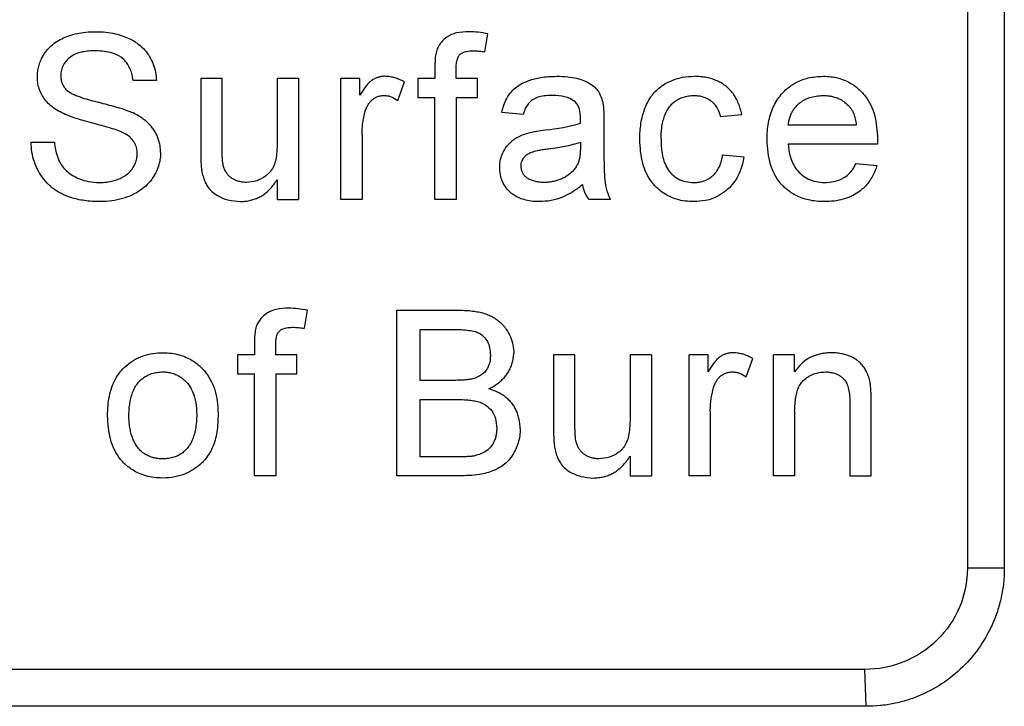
# Model space of a CAD drawing. Header units: millimetres. Extents: x 156812 to 157936, y 112087 to 113571.
# Tile 145 of 204: x 157807 to 157829, y 112824 to 112839. Entities that reach past the tile are written whole.
import ezdxf

# ---------------------------------------------------------------- set-up
doc = ezdxf.new("R2010")
doc.units = ezdxf.units.MM

msp = doc.modelspace()

# ---------------------------------------------------------------- linework, layer by layer
at = {"color": 7, "linetype": 'Continuous', "lineweight": 25}
for p, q in [((157828.829, 112846.89), (157828.829, 112826.89)), ((157817.557, 112838.093), (157817.623, 112838.486)), ((157816.474, 112837.784), (157816.474, 112837.517)), ((157816.935, 112837.517), (157816.935, 112837.74)), ((157810.43, 112837.471), (157809.923, 112837.471)), ((157811.394, 112837.517), (157811.394, 112835.897)), ((157811.855, 112837.517), (157811.394, 112837.517)), ((157811.855, 112836.088), (157811.855, 112837.517)), ((157813.053, 112837.517), (157813.053, 112836.137)), ((157813.514, 112837.517), (157813.053, 112837.517)), ((157813.514, 112837.517), (157813.514, 112834.89)), ((157814.432, 112834.89), (157814.432, 112837.517)), ((157814.847, 112837.517), (157814.432, 112837.517)), ((157814.847, 112837.151), (157814.847, 112837.517)), ((157815.671, 112837.04), (157815.815, 112837.44)), ((157816.105, 112837.517), (157816.105, 112837.102)), ((157816.474, 112837.517), (157816.105, 112837.517)), ((157817.396, 112837.517), (157816.935, 112837.517)), ((157817.396, 112837.102), (157817.396, 112837.517)), ((157816.105, 112837.102), (157816.474, 112837.102)), ((157816.474, 112834.89), (157816.474, 112837.102)), ((157816.935, 112837.102), (157817.396, 112837.102)), ((157816.935, 112837.102), (157816.935, 112834.89)), ((157818.388, 112836.734), (157817.927, 112836.78)), ((157822.671, 112836.687), (157823.132, 112836.734)), ((157820.14, 112836.593), (157820.14, 112836.031)), ((157825.617, 112836.503), (157824.142, 112836.503)), ((157807.71, 112836.134), (157808.217, 112836.134)), ((157814.893, 112836.286), (157814.893, 112834.89)), ((157819.633, 112836.134), (157819.631, 112836)), ((157826.078, 112836.206), (157826.076, 112836.088)), ((157822.717, 112835.858), (157823.178, 112835.812)), ((157825.612, 112835.673), (157826.064, 112835.627)), ((157813.053, 112835.319), (157813.053, 112834.89)), ((157813.053, 112834.89), (157813.514, 112834.89)), ((157814.893, 112834.89), (157814.432, 112834.89)), ((157816.935, 112834.89), (157816.474, 112834.89)), ((157820.278, 112834.89), (157819.817, 112834.89)), ((157813.641, 112832.093), (157813.707, 112832.486)), ((157815.65, 112828.89), (157815.65, 112832.485)), ((157815.65, 112832.485), (157816.997, 112832.485)), ((157816.157, 112832.07), (157816.842, 112832.07)), ((157816.157, 112830.964), (157816.157, 112832.07)), ((157812.558, 112831.784), (157812.558, 112831.517)), ((157813.019, 112831.517), (157813.019, 112831.74)), ((157812.189, 112831.517), (157812.189, 112831.102)), ((157812.558, 112831.517), (157812.189, 112831.517)), ((157813.48, 112831.517), (157813.019, 112831.517)), ((157813.48, 112831.102), (157813.48, 112831.517)), ((157819.049, 112831.517), (157819.049, 112829.897)), ((157819.51, 112831.517), (157819.049, 112831.517)), ((157819.51, 112830.088), (157819.51, 112831.517)), ((157820.709, 112831.517), (157820.709, 112830.137)), ((157821.17, 112831.517), (157820.709, 112831.517)), ((157821.17, 112831.517), (157821.17, 112828.89)), ((157821.988, 112828.89), (157821.988, 112831.517)), ((157822.402, 112831.517), (157821.988, 112831.517)), ((157822.402, 112831.151), (157822.402, 112831.517)), ((157823.226, 112831.04), (157823.371, 112831.44)), ((157823.819, 112828.89), (157823.819, 112831.517)), ((157824.28, 112831.517), (157823.819, 112831.517)), ((157824.28, 112831.151), (157824.28, 112831.517)), ((157812.189, 112831.102), (157812.558, 112831.102)), ((157812.558, 112828.89), (157812.558, 112831.102)), ((157813.019, 112831.102), (157813.48, 112831.102)), ((157813.019, 112831.102), (157813.019, 112828.89)), ((157816.899, 112830.964), (157816.157, 112830.964)), ((157816.157, 112830.549), (157816.95, 112830.549)), ((157816.157, 112829.304), (157816.157, 112830.549)), ((157825.479, 112830.458), (157825.479, 112828.89)), ((157825.94, 112828.89), (157825.94, 112830.497)), ((157822.449, 112830.286), (157822.449, 112828.89)), ((157824.28, 112830.298), (157824.28, 112828.89)), ((157817.008, 112829.304), (157816.157, 112829.304)), ((157820.709, 112829.319), (157820.709, 112828.89)), ((157813.019, 112828.89), (157812.558, 112828.89)), ((157817, 112828.89), (157815.65, 112828.89)), ((157820.709, 112828.89), (157821.17, 112828.89)), ((157822.449, 112828.89), (157821.988, 112828.89)), ((157824.28, 112828.89), (157823.819, 112828.89)), ((157825.479, 112828.89), (157825.94, 112828.89)), ((157828.829, 112826.89), (157828.029, 112826.89)), ((157825.831, 112823.89), (157825.803, 112824.69)), ((157825.831, 112823.89), (157771.864, 112823.89))]:
    msp.add_line(p, q, dxfattribs=at)
at = {"color": 7, "linetype": 'Continuous', "lineweight": 25, "flags": 128}
for points in [[(157828.029, 112846.89), (157828.029, 112835.69), (157828.029, 112826.89)], [(157826.076, 112836.088), (157824.993, 112836.088), (157824.142, 112836.088)], [(157825.803, 112824.69), (157795.581, 112824.69), (157771.836, 112824.69)]]:
    msp.add_lwpolyline(points, dxfattribs=at)
at = {"color": 7, "linetype": 'Continuous', "lineweight": 25}
for points, knots in [([(157807.848, 112837.547), (157807.85, 112837.579), (157807.852, 112837.647), (157807.868, 112837.753), (157807.902, 112837.864), (157807.953, 112837.978), (157808.024, 112838.093), (157808.118, 112838.202), (157808.235, 112838.302), (157808.378, 112838.381), (157808.536, 112838.449), (157808.711, 112838.495), (157808.9, 112838.526), (157809.03, 112838.529), (157809.097, 112838.531)], [0, 0, 0, 0, 0.054537, 0.114243, 0.179333, 0.249607, 0.325041, 0.405618, 0.491431, 0.582833, 0.679023, 0.780871, 0.887815, 1, 1, 1, 1]), ([(157809.097, 112838.531), (157809.175, 112838.529), (157809.324, 112838.526), (157809.53, 112838.491), (157809.705, 112838.441), (157809.848, 112838.381), (157809.96, 112838.32), (157810.071, 112838.242), (157810.182, 112838.136), (157810.288, 112837.99), (157810.365, 112837.826), (157810.416, 112837.652), (157810.425, 112837.531), (157810.43, 112837.471)], [0, 0, 0, 0, 0.123616, 0.233072, 0.328248, 0.409201, 0.476006, 0.528613, 0.622351, 0.716293, 0.810615, 0.905211, 1, 1, 1, 1]), ([(157817.215, 112838.531), (157817.123, 112838.528), (157816.994, 112838.523), (157816.834, 112838.47), (157816.719, 112838.409), (157816.604, 112838.309), (157816.551, 112838.211), (157816.523, 112838.16)], [0, 0, 0, 0, 0.326216, 0.4626881, 0.6013816, 0.7944661, 1, 1, 1, 1]), ([(157817.623, 112838.486), (157817.554, 112838.498), (157817.418, 112838.522), (157817.281, 112838.528), (157817.215, 112838.531)], [0, 0, 0, 0, 0.513384, 1, 1, 1, 1]), ([(157809.117, 112838.116), (157809.065, 112838.116), (157808.968, 112838.114), (157808.837, 112838.094), (157808.733, 112838.067), (157808.657, 112838.036), (157808.576, 112837.992), (157808.49, 112837.923), (157808.412, 112837.817), (157808.363, 112837.7), (157808.358, 112837.619), (157808.355, 112837.58)], [0, 0, 0, 0, 0.149712, 0.276449, 0.379415, 0.457864, 0.512349, 0.643164, 0.768948, 0.886879, 1, 1, 1, 1]), ([(157809.923, 112837.471), (157809.918, 112837.513), (157809.908, 112837.595), (157809.869, 112837.71), (157809.818, 112837.816), (157809.748, 112837.907), (157809.64, 112838.002), (157809.43, 112838.1), (157809.239, 112838.11), (157809.117, 112838.116)], [0, 0, 0, 0, 0.108503, 0.213715, 0.314964, 0.412582, 0.506617, 0.686396, 1, 1, 1, 1]), ([(157816.523, 112838.16), (157816.517, 112838.141), (157816.504, 112838.101), (157816.491, 112838.039), (157816.481, 112837.969), (157816.476, 112837.884), (157816.475, 112837.82), (157816.474, 112837.784)], [0, 0, 0, 0, 0.162665, 0.329004, 0.499901, 0.717182, 1, 1, 1, 1]), ([(157816.935, 112837.74), (157816.937, 112837.781), (157816.941, 112837.855), (157816.964, 112837.953), (157817.003, 112838.031), (157817.076, 112838.082), (157817.178, 112838.11), (157817.256, 112838.114), (157817.3, 112838.116)], [0, 0, 0, 0, 0.200511, 0.361596, 0.49054, 0.619483, 0.785324, 1, 1, 1, 1]), ([(157817.3, 112838.116), (157817.343, 112838.115), (157817.429, 112838.113), (157817.515, 112838.1), (157817.557, 112838.093)], [0, 0, 0, 0, 0.499972, 1, 1, 1, 1]), ([(157808.355, 112837.58), (157808.357, 112837.551), (157808.359, 112837.492), (157808.384, 112837.407), (157808.424, 112837.327), (157808.464, 112837.284), (157808.484, 112837.262)], [0, 0, 0, 0, 0.2484121, 0.4977372, 0.7483428, 1, 1, 1, 1]), ([(157808.379, 112836.77), (157808.331, 112836.796), (157808.237, 112836.847), (157808.112, 112836.943), (157808.009, 112837.053), (157807.932, 112837.173), (157807.882, 112837.299), (157807.852, 112837.424), (157807.85, 112837.507), (157807.848, 112837.547)], [0, 0, 0, 0, 0.165185, 0.323088, 0.473006, 0.615344, 0.751493, 0.87941, 1, 1, 1, 1]), ([(157815.384, 112837.563), (157815.359, 112837.562), (157815.31, 112837.558), (157815.241, 112837.542), (157815.175, 112837.517), (157815.115, 112837.484), (157815.039, 112837.427), (157814.948, 112837.314), (157814.885, 112837.212), (157814.847, 112837.151)], [0, 0, 0, 0, 0.104192, 0.203739, 0.300403, 0.396105, 0.492826, 0.697694, 1, 1, 1, 1]), ([(157815.815, 112837.44), (157815.778, 112837.459), (157815.711, 112837.493), (157815.607, 112837.532), (157815.499, 112837.555), (157815.424, 112837.561), (157815.384, 112837.563)], [0, 0, 0, 0, 0.2726765, 0.5000451, 0.7328423, 1, 1, 1, 1]), ([(157817.927, 112836.78), (157817.94, 112836.831), (157817.965, 112836.934), (157818.027, 112837.079), (157818.111, 112837.209), (157818.218, 112837.318), (157818.352, 112837.406), (157818.534, 112837.484), (157818.793, 112837.552), (157819, 112837.559), (157819.118, 112837.563)], [0, 0, 0, 0, 0.101666, 0.201773, 0.29986, 0.396329, 0.491641, 0.605114, 0.774384, 1, 1, 1, 1]), ([(157819.118, 112837.563), (157819.197, 112837.562), (157819.342, 112837.559), (157819.537, 112837.527), (157819.685, 112837.482), (157819.808, 112837.425), (157819.918, 112837.354), (157820.015, 112837.25), (157820.082, 112837.124), (157820.106, 112837.033), (157820.118, 112836.987)], [0, 0, 0, 0, 0.18891, 0.344255, 0.466156, 0.55502, 0.666023, 0.776407, 0.887978, 1, 1, 1, 1]), ([(157820.919, 112836.193), (157820.92, 112836.252), (157820.923, 112836.368), (157820.943, 112836.536), (157820.975, 112836.697), (157821.021, 112836.846), (157821.08, 112836.984), (157821.153, 112837.108), (157821.237, 112837.216), (157821.34, 112837.314), (157821.472, 112837.405), (157821.644, 112837.487), (157821.857, 112837.552), (157822.015, 112837.559), (157822.098, 112837.563)], [0, 0, 0, 0, 0.086277, 0.169236, 0.248838, 0.325409, 0.398787, 0.468642, 0.535137, 0.598509, 0.676628, 0.769433, 0.877369, 1, 1, 1, 1]), ([(157823.132, 112836.734), (157823.122, 112836.777), (157823.103, 112836.861), (157823.06, 112836.981), (157823.008, 112837.089), (157822.946, 112837.187), (157822.874, 112837.274), (157822.792, 112837.349), (157822.7, 112837.413), (157822.598, 112837.466), (157822.487, 112837.507), (157822.366, 112837.538), (157822.235, 112837.557), (157822.145, 112837.561), (157822.098, 112837.563)], [0, 0, 0, 0, 0.091977, 0.178643, 0.260902, 0.339808, 0.416556, 0.492441, 0.568803, 0.646956, 0.72813, 0.813422, 0.903779, 1, 1, 1, 1]), ([(157823.681, 112836.181), (157823.682, 112836.246), (157823.684, 112836.372), (157823.71, 112836.557), (157823.751, 112836.732), (157823.811, 112836.893), (157823.89, 112837.038), (157823.99, 112837.175), (157824.127, 112837.312), (157824.321, 112837.443), (157824.585, 112837.546), (157824.787, 112837.557), (157824.895, 112837.563)], [0, 0, 0, 0, 0.093249, 0.183001, 0.269188, 0.351903, 0.431122, 0.506792, 0.596905, 0.709127, 0.843394, 1, 1, 1, 1]), ([(157824.895, 112837.563), (157824.953, 112837.562), (157825.063, 112837.558), (157825.221, 112837.528), (157825.362, 112837.48), (157825.485, 112837.42), (157825.591, 112837.352), (157825.678, 112837.279), (157825.75, 112837.206), (157825.89, 112837.042), (157826.049, 112836.709), (157826.068, 112836.382), (157826.078, 112836.206)], [0, 0, 0, 0, 0.084711, 0.163707, 0.236971, 0.304452, 0.366199, 0.422305, 0.472734, 0.517389, 0.741627, 1, 1, 1, 1]), ([(157808.484, 112837.262), (157808.58, 112837.181), (157808.7, 112837.138), (157808.938, 112837.059), (157809.059, 112837.028), (157809.302, 112836.968), (157809.423, 112836.936), (157809.664, 112836.868), (157809.783, 112836.828), (157809.898, 112836.78)], [0, 0, 0, 0, 0.25, 0.25, 0.5, 0.5, 0.75, 0.75, 1, 1, 1, 1]), ([(157814.964, 112836.812), (157814.975, 112836.841), (157814.995, 112836.896), (157815.038, 112836.97), (157815.088, 112837.032), (157815.146, 112837.081), (157815.212, 112837.117), (157815.286, 112837.141), (157815.339, 112837.146), (157815.366, 112837.148)], [0, 0, 0, 0, 0.164461, 0.314783, 0.454465, 0.587846, 0.71989, 0.855705, 1, 1, 1, 1]), ([(157815.366, 112837.148), (157815.394, 112837.146), (157815.449, 112837.142), (157815.556, 112837.114), (157815.624, 112837.07), (157815.671, 112837.04)], [0, 0, 0, 0, 0.2651, 0.500206, 1, 1, 1, 1]), ([(157819.035, 112837.148), (157818.983, 112837.147), (157818.884, 112837.146), (157818.743, 112837.121), (157818.617, 112837.078), (157818.522, 112837), (157818.457, 112836.91), (157818.416, 112836.821), (157818.397, 112836.761), (157818.388, 112836.734)], [0, 0, 0, 0, 0.182534, 0.35193, 0.508356, 0.6497, 0.779529, 0.896568, 1, 1, 1, 1]), ([(157819.514, 112837.009), (157819.448, 112837.063), (157819.37, 112837.1), (157819.205, 112837.141), (157819.12, 112837.147), (157819.035, 112837.148)], [0, 0, 0, 0, 0.5, 0.5, 1, 1, 1, 1]), ([(157821.38, 112836.206), (157821.382, 112836.259), (157821.385, 112836.362), (157821.404, 112836.508), (157821.435, 112836.64), (157821.477, 112836.757), (157821.531, 112836.859), (157821.597, 112836.946), (157821.675, 112837.018), (157821.766, 112837.075), (157821.867, 112837.116), (157821.981, 112837.142), (157822.06, 112837.146), (157822.101, 112837.148)], [0, 0, 0, 0, 0.119779, 0.229191, 0.329156, 0.420879, 0.505913, 0.586202, 0.664049, 0.741968, 0.822472, 0.907842, 1, 1, 1, 1]), ([(157822.101, 112837.148), (157822.134, 112837.146), (157822.196, 112837.142), (157822.286, 112837.122), (157822.367, 112837.092), (157822.44, 112837.051), (157822.525, 112836.983), (157822.612, 112836.862), (157822.65, 112836.749), (157822.671, 112836.687)], [0, 0, 0, 0, 0.122524, 0.236751, 0.344718, 0.448832, 0.551768, 0.754443, 1, 1, 1, 1]), ([(157824.142, 112836.503), (157824.146, 112836.535), (157824.154, 112836.597), (157824.179, 112836.685), (157824.213, 112836.767), (157824.256, 112836.843), (157824.31, 112836.911), (157824.413, 112837.014), (157824.607, 112837.124), (157824.794, 112837.14), (157824.893, 112837.148)], [0, 0, 0, 0, 0.087651, 0.171161, 0.251718, 0.330642, 0.409338, 0.489219, 0.728802, 1, 1, 1, 1]), ([(157824.893, 112837.148), (157824.926, 112837.147), (157824.989, 112837.144), (157825.079, 112837.13), (157825.163, 112837.108), (157825.253, 112837.074), (157825.351, 112837.017), (157825.414, 112836.959), (157825.448, 112836.928)], [0, 0, 0, 0, 0.159185, 0.308203, 0.44837, 0.581265, 0.776875, 1, 1, 1, 1]), ([(157819.633, 112836.656), (157819.631, 112836.72), (157819.628, 112836.785), (157819.602, 112836.878), (157819.59, 112836.907), (157819.558, 112836.963), (157819.537, 112836.988), (157819.514, 112837.009)], [0, 0, 0, 0, 0.5, 0.5, 0.75, 0.75, 1, 1, 1, 1]), ([(157825.448, 112836.928), (157825.464, 112836.91), (157825.495, 112836.873), (157825.533, 112836.812), (157825.569, 112836.735), (157825.598, 112836.631), (157825.61, 112836.549), (157825.617, 112836.503)], [0, 0, 0, 0, 0.155827, 0.309663, 0.463971, 0.702658, 1, 1, 1, 1]), ([(157809.632, 112836.371), (157809.53, 112836.413), (157809.424, 112836.442), (157809.213, 112836.501), (157809.107, 112836.528), (157808.895, 112836.585), (157808.789, 112836.615), (157808.581, 112836.683), (157808.478, 112836.721), (157808.379, 112836.77)], [0, 0, 0, 0, 0.25, 0.25, 0.5, 0.5, 0.75, 0.75, 1, 1, 1, 1]), ([(157810.522, 112835.91), (157810.521, 112835.945), (157810.518, 112836.013), (157810.501, 112836.113), (157810.474, 112836.207), (157810.437, 112836.297), (157810.39, 112836.382), (157810.333, 112836.461), (157810.266, 112836.536), (157810.188, 112836.605), (157810.101, 112836.669), (157810.004, 112836.728), (157809.934, 112836.762), (157809.898, 112836.78)], [0, 0, 0, 0, 0.091751, 0.18014, 0.266172, 0.350934, 0.435562, 0.5212, 0.608949, 0.699836, 0.794785, 0.894606, 1, 1, 1, 1]), ([(157814.893, 112836.286), (157814.894, 112836.334), (157814.897, 112836.422), (157814.908, 112836.552), (157814.931, 112836.68), (157814.953, 112836.766), (157814.964, 112836.812)], [0, 0, 0, 0, 0.270861, 0.500006, 0.73224, 1, 1, 1, 1]), ([(157810.015, 112835.886), (157810.013, 112835.922), (157810.008, 112835.999), (157809.967, 112836.114), (157809.887, 112836.222), (157809.771, 112836.309), (157809.679, 112836.35), (157809.632, 112836.371)], [0, 0, 0, 0, 0.164434, 0.346618, 0.546474, 0.76412, 1, 1, 1, 1]), ([(157817.881, 112835.586), (157817.882, 112835.618), (157817.884, 112835.682), (157817.902, 112835.781), (157817.936, 112835.881), (157817.986, 112835.979), (157818.055, 112836.073), (157818.141, 112836.159), (157818.246, 112836.23), (157818.363, 112836.29), (157818.448, 112836.318), (157818.492, 112836.332)], [0, 0, 0, 0, 0.090725, 0.186532, 0.287503, 0.393419, 0.504561, 0.620726, 0.74199, 0.868505, 1, 1, 1, 1]), ([(157818.492, 112836.332), (157818.554, 112836.348), (157818.617, 112836.361), (157818.743, 112836.382), (157818.807, 112836.39), (157818.871, 112836.398)], [0, 0, 0, 0, 0.5, 0.5, 1, 1, 1, 1]), ([(157809.216, 112834.844), (157809.156, 112834.844), (157809.039, 112834.846), (157808.871, 112834.863), (157808.719, 112834.89), (157808.582, 112834.927), (157808.462, 112834.971), (157808.358, 112835.02), (157808.269, 112835.07), (157808.197, 112835.121), (157808.1, 112835.2), (157807.983, 112835.323), (157807.865, 112835.505), (157807.778, 112835.704), (157807.723, 112835.916), (157807.714, 112836.061), (157807.71, 112836.134)], [0, 0, 0, 0, 0.0812256, 0.1565365, 0.2258457, 0.2890453, 0.3462228, 0.3975449, 0.4430842, 0.4824944, 0.51579, 0.6116248, 0.7080463, 0.805067, 0.9023678, 1, 1, 1, 1]), ([(157808.217, 112836.134), (157808.224, 112836.08), (157808.237, 112835.976), (157808.278, 112835.827), (157808.333, 112835.692), (157808.41, 112835.578), (157808.504, 112835.486), (157808.619, 112835.403), (157808.768, 112835.329), (157808.965, 112835.269), (157809.113, 112835.262), (157809.194, 112835.258)], [0, 0, 0, 0, 0.110731, 0.215518, 0.315107, 0.40796, 0.494788, 0.582947, 0.696835, 0.835744, 1, 1, 1, 1]), ([(157811.881, 112835.627), (157811.878, 112835.648), (157811.869, 112835.693), (157811.863, 112835.77), (157811.858, 112835.857), (157811.856, 112835.964), (157811.855, 112836.041), (157811.855, 112836.088)], [0, 0, 0, 0, 0.135126, 0.30161, 0.499941, 0.695587, 1, 1, 1, 1]), ([(157813.053, 112836.137), (157813.051, 112836.065), (157813.048, 112835.939), (157813.026, 112835.765), (157812.983, 112835.623), (157812.924, 112835.519), (157812.859, 112835.446), (157812.764, 112835.366), (157812.604, 112835.282), (157812.456, 112835.266), (157812.378, 112835.258)], [0, 0, 0, 0, 0.170827, 0.300597, 0.415817, 0.521415, 0.582047, 0.647742, 0.816579, 1, 1, 1, 1]), ([(157818.939, 112835.991), (157819.007, 112836), (157819.124, 112836.016), (157819.304, 112836.046), (157819.468, 112836.082), (157819.581, 112836.118), (157819.633, 112836.134)], [0, 0, 0, 0, 0.289959, 0.49996, 0.770793, 1, 1, 1, 1]), ([(157822.099, 112834.844), (157822.034, 112834.846), (157821.908, 112834.85), (157821.729, 112834.887), (157821.574, 112834.946), (157821.443, 112835.019), (157821.335, 112835.1), (157821.249, 112835.183), (157821.105, 112835.355), (157820.946, 112835.69), (157820.929, 112836.017), (157820.919, 112836.193)], [0, 0, 0, 0, 0.09709, 0.186518, 0.268316, 0.342369, 0.408701, 0.467422, 0.518562, 0.740332, 1, 1, 1, 1]), ([(157821.38, 112836.206), (157821.381, 112836.152), (157821.383, 112836.044), (157821.403, 112835.882), (157821.44, 112835.721), (157821.506, 112835.567), (157821.611, 112835.433), (157821.749, 112835.332), (157821.91, 112835.268), (157822.025, 112835.262), (157822.083, 112835.258)], [0, 0, 0, 0, 0.120451, 0.242532, 0.366238, 0.490023, 0.615763, 0.742491, 0.870525, 1, 1, 1, 1]), ([(157824.92, 112834.844), (157824.861, 112834.845), (157824.748, 112834.848), (157824.586, 112834.876), (157824.44, 112834.916), (157824.314, 112834.97), (157824.206, 112835.033), (157824.117, 112835.099), (157824.044, 112835.165), (157823.893, 112835.324), (157823.713, 112835.66), (157823.692, 112836), (157823.681, 112836.181)], [0, 0, 0, 0, 0.08575, 0.16519, 0.238264, 0.304895, 0.365193, 0.419143, 0.466722, 0.507921, 0.738207, 1, 1, 1, 1]), ([(157824.142, 112836.088), (157824.146, 112836.043), (157824.154, 112835.949), (157824.185, 112835.809), (157824.238, 112835.668), (157824.32, 112835.534), (157824.435, 112835.417), (157824.58, 112835.327), (157824.747, 112835.268), (157824.866, 112835.262), (157824.927, 112835.258)], [0, 0, 0, 0, 0.107548, 0.220215, 0.337367, 0.45943, 0.587497, 0.719969, 0.857414, 1, 1, 1, 1]), ([(157809.194, 112835.258), (157809.247, 112835.26), (157809.346, 112835.262), (157809.482, 112835.289), (157809.594, 112835.324), (157809.683, 112835.364), (157809.767, 112835.414), (157809.847, 112835.48), (157809.922, 112835.57), (157809.973, 112835.671), (157810.009, 112835.777), (157810.013, 112835.85), (157810.015, 112835.886)], [0, 0, 0, 0, 0.137611, 0.257435, 0.359224, 0.44332, 0.509767, 0.612435, 0.712474, 0.810885, 0.906706, 1, 1, 1, 1]), ([(157810.522, 112835.91), (157810.52, 112835.868), (157810.517, 112835.779), (157810.487, 112835.64), (157810.433, 112835.496), (157810.35, 112835.349), (157810.234, 112835.208), (157810.084, 112835.082), (157809.902, 112834.979), (157809.693, 112834.902), (157809.461, 112834.851), (157809.299, 112834.846), (157809.216, 112834.844)], [0, 0, 0, 0, 0.067529, 0.142253, 0.224207, 0.313261, 0.4098, 0.513244, 0.623827, 0.742183, 0.867585, 1, 1, 1, 1]), ([(157811.394, 112835.897), (157811.394, 112835.857), (157811.394, 112835.788), (157811.397, 112835.685), (157811.404, 112835.587), (157811.414, 112835.519), (157811.42, 112835.484)], [0, 0, 0, 0, 0.2899827, 0.4999855, 0.7451942, 1, 1, 1, 1]), ([(157818.342, 112835.612), (157818.344, 112835.632), (157818.346, 112835.671), (157818.362, 112835.726), (157818.386, 112835.776), (157818.42, 112835.82), (157818.462, 112835.859), (157818.522, 112835.898), (157818.612, 112835.932), (157818.717, 112835.957), (157818.829, 112835.976), (157818.9, 112835.986), (157818.939, 112835.991)], [0, 0, 0, 0, 0.076712, 0.148813, 0.218485, 0.288138, 0.360186, 0.436816, 0.561359, 0.726991, 0.848354, 1, 1, 1, 1]), ([(157819.631, 112836), (157819.629, 112835.963), (157819.627, 112835.894), (157819.617, 112835.798), (157819.596, 112835.713), (157819.574, 112835.662), (157819.562, 112835.636)], [0, 0, 0, 0, 0.302135, 0.551994, 0.77013, 1, 1, 1, 1]), ([(157820.14, 112836.031), (157820.141, 112835.902), (157820.143, 112835.665), (157820.151, 112835.344), (157820.192, 112835.087), (157820.252, 112834.949), (157820.278, 112834.89)], [0, 0, 0, 0, 0.333479, 0.611319, 0.833117, 1, 1, 1, 1]), ([(157822.083, 112835.258), (157822.115, 112835.259), (157822.177, 112835.261), (157822.267, 112835.279), (157822.352, 112835.308), (157822.429, 112835.348), (157822.497, 112835.397), (157822.556, 112835.455), (157822.602, 112835.519), (157822.639, 112835.587), (157822.669, 112835.655), (157822.691, 112835.723), (157822.707, 112835.791), (157822.714, 112835.836), (157822.717, 112835.858)], [0, 0, 0, 0, 0.0975176, 0.1924697, 0.2847089, 0.3744954, 0.461742, 0.5462843, 0.6282656, 0.7077648, 0.7846632, 0.8590176, 0.9307938, 1, 1, 1, 1]), ([(157823.178, 112835.812), (157823.169, 112835.759), (157823.149, 112835.65), (157823.093, 112835.487), (157823.012, 112835.323), (157822.894, 112835.168), (157822.74, 112835.031), (157822.552, 112834.923), (157822.333, 112834.855), (157822.178, 112834.847), (157822.099, 112834.844)], [0, 0, 0, 0, 0.100832, 0.208611, 0.323179, 0.444677, 0.573234, 0.708499, 0.850691, 1, 1, 1, 1]), ([(157824.927, 112835.258), (157824.998, 112835.261), (157825.07, 112835.265), (157825.209, 112835.296), (157825.276, 112835.321), (157825.399, 112835.391), (157825.454, 112835.437), (157825.546, 112835.547), (157825.58, 112835.61), (157825.612, 112835.673)], [0, 0, 0, 0, 0.25, 0.25, 0.5, 0.5, 0.75, 0.75, 1, 1, 1, 1]), ([(157811.42, 112835.484), (157811.429, 112835.444), (157811.448, 112835.368), (157811.489, 112835.263), (157811.543, 112835.158), (157811.631, 112835.057), (157811.779, 112834.953), (157811.99, 112834.865), (157812.163, 112834.851), (157812.254, 112834.844)], [0, 0, 0, 0, 0.106823, 0.204078, 0.293148, 0.413354, 0.548354, 0.76236, 1, 1, 1, 1]), ([(157812.378, 112835.258), (157812.347, 112835.261), (157812.286, 112835.265), (157812.199, 112835.285), (157812.122, 112835.315), (157812.054, 112835.357), (157811.995, 112835.409), (157811.947, 112835.472), (157811.907, 112835.545), (157811.89, 112835.599), (157811.881, 112835.627)], [0, 0, 0, 0, 0.1428, 0.274246, 0.39693, 0.514028, 0.629179, 0.746204, 0.868749, 1, 1, 1, 1]), ([(157818.741, 112834.844), (157818.681, 112834.845), (157818.568, 112834.847), (157818.415, 112834.881), (157818.291, 112834.924), (157818.199, 112834.975), (157818.107, 112835.044), (157818.016, 112835.141), (157817.936, 112835.277), (157817.888, 112835.429), (157817.883, 112835.534), (157817.881, 112835.586)], [0, 0, 0, 0, 0.141042, 0.262847, 0.364791, 0.44698, 0.509745, 0.632546, 0.755087, 0.877507, 1, 1, 1, 1]), ([(157818.846, 112835.258), (157818.808, 112835.26), (157818.736, 112835.264), (157818.636, 112835.283), (157818.55, 112835.311), (157818.478, 112835.351), (157818.42, 112835.401), (157818.378, 112835.462), (157818.35, 112835.534), (157818.345, 112835.585), (157818.342, 112835.612)], [0, 0, 0, 0, 0.1664199, 0.3137189, 0.4442285, 0.5612875, 0.6694873, 0.7745868, 0.8828408, 1, 1, 1, 1]), ([(157819.562, 112835.636), (157819.545, 112835.61), (157819.511, 112835.559), (157819.451, 112835.49), (157819.384, 112835.43), (157819.31, 112835.379), (157819.23, 112835.337), (157819.143, 112835.304), (157819.05, 112835.28), (157818.95, 112835.263), (157818.882, 112835.26), (157818.846, 112835.258)], [0, 0, 0, 0, 0.110303, 0.217314, 0.322513, 0.42745, 0.533692, 0.642748, 0.756013, 0.874735, 1, 1, 1, 1]), ([(157826.064, 112835.627), (157826.052, 112835.589), (157826.027, 112835.51), (157825.971, 112835.392), (157825.896, 112835.271), (157825.795, 112835.153), (157825.667, 112835.045), (157825.512, 112834.955), (157825.331, 112834.889), (157825.131, 112834.85), (157824.992, 112834.846), (157824.92, 112834.844)], [0, 0, 0, 0, 0.078785, 0.165679, 0.260597, 0.363643, 0.47469, 0.593878, 0.721065, 0.856552, 1, 1, 1, 1]), ([(157812.254, 112834.844), (157812.293, 112834.846), (157812.367, 112834.85), (157812.476, 112834.87), (157812.577, 112834.9), (157812.672, 112834.942), (157812.788, 112835.011), (157812.922, 112835.134), (157813.007, 112835.253), (157813.053, 112835.319)], [0, 0, 0, 0, 0.118151, 0.230671, 0.338875, 0.44424, 0.548362, 0.753601, 1, 1, 1, 1]), ([(157819.679, 112835.212), (157819.611, 112835.159), (157819.543, 112835.106), (157819.399, 112835.013), (157819.323, 112834.972), (157819.165, 112834.907), (157819.082, 112834.882), (157818.913, 112834.85), (157818.827, 112834.845), (157818.741, 112834.844)], [0, 0, 0, 0, 0.25, 0.25, 0.5, 0.5, 0.75, 0.75, 1, 1, 1, 1]), ([(157819.817, 112834.89), (157819.8, 112834.914), (157819.782, 112834.938), (157819.752, 112834.988), (157819.74, 112835.015), (157819.705, 112835.097), (157819.69, 112835.154), (157819.679, 112835.212)], [0, 0, 0, 0, 0.25, 0.25, 0.5, 0.5, 1, 1, 1, 1]), ([(157813.299, 112832.531), (157813.207, 112832.528), (157813.078, 112832.523), (157812.918, 112832.47), (157812.803, 112832.409), (157812.688, 112832.309), (157812.634, 112832.211), (157812.607, 112832.16)], [0, 0, 0, 0, 0.326216, 0.462688, 0.601382, 0.794466, 1, 1, 1, 1]), ([(157813.707, 112832.486), (157813.638, 112832.498), (157813.502, 112832.522), (157813.365, 112832.528), (157813.299, 112832.531)], [0, 0, 0, 0, 0.5133841, 1, 1, 1, 1]), ([(157816.997, 112832.485), (157817.047, 112832.485), (157817.146, 112832.484), (157817.288, 112832.47), (157817.42, 112832.45), (157817.54, 112832.42), (157817.648, 112832.38), (157817.742, 112832.333), (157817.822, 112832.28), (157817.889, 112832.225), (157817.944, 112832.171), (157817.987, 112832.119), (157818.048, 112832.035), (157818.115, 112831.909), (157818.176, 112831.735), (157818.183, 112831.613), (157818.186, 112831.553)], [0, 0, 0, 0, 0.089258, 0.172931, 0.251102, 0.323847, 0.390988, 0.452705, 0.508943, 0.559614, 0.604711, 0.644273, 0.678362, 0.78713, 0.89439, 1, 1, 1, 1]), ([(157812.607, 112832.16), (157812.601, 112832.141), (157812.588, 112832.101), (157812.575, 112832.039), (157812.565, 112831.969), (157812.56, 112831.884), (157812.559, 112831.82), (157812.558, 112831.784)], [0, 0, 0, 0, 0.162665, 0.329004, 0.499901, 0.717182, 1, 1, 1, 1]), ([(157813.019, 112831.74), (157813.021, 112831.781), (157813.024, 112831.855), (157813.048, 112831.953), (157813.087, 112832.031), (157813.16, 112832.082), (157813.262, 112832.11), (157813.34, 112832.114), (157813.384, 112832.116)], [0, 0, 0, 0, 0.200511, 0.361596, 0.49054, 0.619483, 0.785324, 1, 1, 1, 1]), ([(157813.384, 112832.116), (157813.427, 112832.115), (157813.513, 112832.113), (157813.599, 112832.1), (157813.641, 112832.093)], [0, 0, 0, 0, 0.499972, 1, 1, 1, 1]), ([(157816.842, 112832.07), (157816.911, 112832.069), (157817.036, 112832.067), (157817.204, 112832.052), (157817.336, 112832.029), (157817.449, 112831.988), (157817.544, 112831.913), (157817.621, 112831.803), (157817.667, 112831.664), (157817.675, 112831.563), (157817.679, 112831.509)], [0, 0, 0, 0, 0.176596, 0.321236, 0.434874, 0.519522, 0.628855, 0.739328, 0.860571, 1, 1, 1, 1]), ([(157809.767, 112831.274), (157809.823, 112831.321), (157809.881, 112831.366), (157810.007, 112831.439), (157810.14, 112831.5), (157810.282, 112831.536), (157810.426, 112831.559), (157810.499, 112831.562), (157810.572, 112831.563)], [0, 0, 0, 0, 0.25, 0.25, 0.5, 0.75, 0.75, 1, 1, 1, 1]), ([(157810.572, 112831.563), (157810.634, 112831.561), (157810.755, 112831.557), (157810.926, 112831.522), (157811.077, 112831.468), (157811.206, 112831.401), (157811.312, 112831.326), (157811.399, 112831.249), (157811.501, 112831.141), (157811.61, 112830.983), (157811.704, 112830.759), (157811.761, 112830.507), (157811.766, 112830.331), (157811.769, 112830.24)], [0, 0, 0, 0, 0.093633, 0.180094, 0.259293, 0.331302, 0.396305, 0.453807, 0.504324, 0.617651, 0.737565, 0.865142, 1, 1, 1, 1]), ([(157817.679, 112831.509), (157817.677, 112831.479), (157817.675, 112831.427), (157817.665, 112831.35), (157817.641, 112831.278), (157817.601, 112831.198), (157817.538, 112831.119), (157817.444, 112831.052), (157817.37, 112831.022), (157817.331, 112831.007)], [0, 0, 0, 0, 0.135506, 0.234867, 0.351527, 0.48142, 0.638102, 0.807818, 1, 1, 1, 1]), ([(157817.646, 112830.78), (157817.683, 112830.799), (157817.754, 112830.838), (157817.851, 112830.906), (157817.937, 112830.979), (157818.009, 112831.06), (157818.07, 112831.146), (157818.118, 112831.239), (157818.154, 112831.338), (157818.178, 112831.444), (157818.183, 112831.516), (157818.186, 112831.553)], [0, 0, 0, 0, 0.12577, 0.244409, 0.357158, 0.465458, 0.570935, 0.675344, 0.780496, 0.888164, 1, 1, 1, 1]), ([(157822.939, 112831.563), (157822.914, 112831.562), (157822.866, 112831.558), (157822.796, 112831.542), (157822.731, 112831.517), (157822.671, 112831.484), (157822.595, 112831.427), (157822.504, 112831.314), (157822.44, 112831.212), (157822.402, 112831.151)], [0, 0, 0, 0, 0.1041924, 0.2037391, 0.3004027, 0.3961053, 0.4928263, 0.6976942, 1, 1, 1, 1]), ([(157823.371, 112831.44), (157823.334, 112831.459), (157823.266, 112831.493), (157823.163, 112831.532), (157823.055, 112831.555), (157822.979, 112831.561), (157822.939, 112831.563)], [0, 0, 0, 0, 0.272676, 0.500045, 0.732842, 1, 1, 1, 1]), ([(157825.081, 112831.563), (157825.041, 112831.561), (157824.964, 112831.558), (157824.853, 112831.54), (157824.75, 112831.514), (157824.655, 112831.479), (157824.541, 112831.42), (157824.409, 112831.315), (157824.325, 112831.208), (157824.28, 112831.151)], [0, 0, 0, 0, 0.126382, 0.245352, 0.357914, 0.465247, 0.568712, 0.766578, 1, 1, 1, 1]), ([(157825.916, 112830.928), (157825.907, 112830.964), (157825.889, 112831.034), (157825.85, 112831.132), (157825.802, 112831.221), (157825.744, 112831.299), (157825.676, 112831.368), (157825.6, 112831.426), (157825.514, 112831.474), (157825.418, 112831.512), (157825.314, 112831.539), (157825.2, 112831.558), (157825.121, 112831.561), (157825.081, 112831.563)], [0, 0, 0, 0, 0.097132, 0.188626, 0.275734, 0.359905, 0.442739, 0.525917, 0.611096, 0.699825, 0.793472, 0.893208, 1, 1, 1, 1]), ([(157809.372, 112830.203), (157809.373, 112830.275), (157809.377, 112830.416), (157809.406, 112830.621), (157809.459, 112830.815), (157809.537, 112830.991), (157809.637, 112831.148), (157809.724, 112831.233), (157809.767, 112831.274)], [0, 0, 0, 0, 0.182303, 0.35865, 0.528115, 0.690909, 0.848518, 1, 1, 1, 1]), ([(157809.832, 112830.205), (157809.835, 112830.258), (157809.839, 112830.361), (157809.86, 112830.507), (157809.891, 112830.639), (157809.935, 112830.756), (157809.991, 112830.858), (157810.059, 112830.945), (157810.139, 112831.017), (157810.231, 112831.074), (157810.334, 112831.115), (157810.449, 112831.141), (157810.53, 112831.146), (157810.572, 112831.148)], [0, 0, 0, 0, 0.118725, 0.227308, 0.326681, 0.418062, 0.503008, 0.583453, 0.661668, 0.740114, 0.821234, 0.907241, 1, 1, 1, 1]), ([(157810.572, 112831.148), (157810.604, 112831.147), (157810.667, 112831.143), (157810.759, 112831.124), (157810.845, 112831.096), (157810.925, 112831.056), (157810.999, 112831.006), (157811.067, 112830.945), (157811.151, 112830.85), (157811.235, 112830.697), (157811.294, 112830.473), (157811.303, 112830.308), (157811.308, 112830.219)], [0, 0, 0, 0, 0.0728903, 0.1425676, 0.2100773, 0.2765667, 0.3432363, 0.4112767, 0.4818092, 0.6287475, 0.7989497, 1, 1, 1, 1]), ([(157817.331, 112831.007), (157817.311, 112831.001), (157817.266, 112830.99), (157817.192, 112830.979), (157817.105, 112830.97), (157817.006, 112830.965), (157816.936, 112830.964), (157816.899, 112830.964)], [0, 0, 0, 0, 0.1443803, 0.3158726, 0.5153157, 0.7432402, 1, 1, 1, 1]), ([(157822.52, 112830.812), (157822.531, 112830.841), (157822.551, 112830.896), (157822.593, 112830.97), (157822.643, 112831.032), (157822.702, 112831.081), (157822.768, 112831.117), (157822.842, 112831.141), (157822.894, 112831.146), (157822.921, 112831.148)], [0, 0, 0, 0, 0.164461, 0.314783, 0.454465, 0.587846, 0.71989, 0.855705, 1, 1, 1, 1]), ([(157822.921, 112831.148), (157822.95, 112831.146), (157823.005, 112831.142), (157823.111, 112831.114), (157823.18, 112831.07), (157823.226, 112831.04)], [0, 0, 0, 0, 0.2651, 0.500206, 1, 1, 1, 1]), ([(157824.28, 112830.298), (157824.282, 112830.351), (157824.285, 112830.451), (157824.302, 112830.591), (157824.329, 112830.713), (157824.366, 112830.817), (157824.418, 112830.91), (157824.497, 112830.992), (157824.61, 112831.071), (157824.766, 112831.134), (157824.888, 112831.144), (157824.952, 112831.148)], [0, 0, 0, 0, 0.127933, 0.241674, 0.342138, 0.430651, 0.509148, 0.599687, 0.703959, 0.843428, 1, 1, 1, 1]), ([(157824.952, 112831.148), (157824.982, 112831.147), (157825.039, 112831.143), (157825.121, 112831.126), (157825.195, 112831.101), (157825.261, 112831.066), (157825.318, 112831.022), (157825.374, 112830.964), (157825.421, 112830.88), (157825.454, 112830.765), (157825.474, 112830.621), (157825.477, 112830.516), (157825.479, 112830.458)], [0, 0, 0, 0, 0.089531, 0.172483, 0.250144, 0.32408, 0.396099, 0.468155, 0.564204, 0.682492, 0.827026, 1, 1, 1, 1]), ([(157818.324, 112829.92), (157818.322, 112829.958), (157818.319, 112830.033), (157818.299, 112830.141), (157818.27, 112830.242), (157818.23, 112830.336), (157818.178, 112830.422), (157818.116, 112830.501), (157818.043, 112830.572), (157817.959, 112830.636), (157817.865, 112830.692), (157817.76, 112830.741), (157817.685, 112830.767), (157817.646, 112830.78)], [0, 0, 0, 0, 0.097518, 0.189951, 0.278379, 0.364032, 0.448263, 0.532493, 0.618141, 0.706562, 0.798986, 0.896491, 1, 1, 1, 1]), ([(157822.449, 112830.286), (157822.45, 112830.334), (157822.452, 112830.422), (157822.464, 112830.552), (157822.486, 112830.68), (157822.508, 112830.766), (157822.52, 112830.812)], [0, 0, 0, 0, 0.270861, 0.500006, 0.73224, 1, 1, 1, 1]), ([(157825.94, 112830.497), (157825.939, 112830.539), (157825.938, 112830.611), (157825.936, 112830.723), (157825.931, 112830.825), (157825.921, 112830.896), (157825.916, 112830.928)], [0, 0, 0, 0, 0.290025, 0.500037, 0.778392, 1, 1, 1, 1]), ([(157816.95, 112830.549), (157817.005, 112830.548), (157817.108, 112830.546), (157817.249, 112830.534), (157817.372, 112830.514), (157817.481, 112830.481), (157817.6, 112830.418), (157817.716, 112830.307), (157817.8, 112830.13), (157817.811, 112829.997), (157817.817, 112829.927)], [0, 0, 0, 0, 0.136062, 0.251749, 0.347584, 0.441034, 0.530697, 0.676183, 0.826963, 1, 1, 1, 1]), ([(157810.572, 112828.844), (157810.506, 112828.846), (157810.38, 112828.85), (157810.202, 112828.887), (157810.047, 112828.943), (157809.916, 112829.014), (157809.808, 112829.092), (157809.723, 112829.17), (157809.57, 112829.34), (157809.4, 112829.684), (157809.382, 112830.022), (157809.372, 112830.203)], [0, 0, 0, 0, 0.096173, 0.184433, 0.264759, 0.337225, 0.401839, 0.458564, 0.50737, 0.73554, 1, 1, 1, 1]), ([(157810.572, 112829.258), (157810.536, 112829.26), (157810.467, 112829.264), (157810.368, 112829.283), (157810.277, 112829.313), (157810.194, 112829.354), (157810.12, 112829.406), (157810.054, 112829.469), (157809.997, 112829.542), (157809.948, 112829.627), (157809.908, 112829.722), (157809.876, 112829.827), (157809.853, 112829.944), (157809.837, 112830.071), (157809.834, 112830.159), (157809.832, 112830.205)], [0, 0, 0, 0, 0.078837, 0.152666, 0.22257, 0.28982, 0.355839, 0.422133, 0.490187, 0.561376, 0.636906, 0.717787, 0.804844, 0.898739, 1, 1, 1, 1]), ([(157811.769, 112830.24), (157811.765, 112830.106), (157811.759, 112829.854), (157811.663, 112829.507), (157811.521, 112829.274), (157811.372, 112829.125), (157811.231, 112829.022), (157811.05, 112828.928), (157810.825, 112828.856), (157810.659, 112828.848), (157810.572, 112828.844)], [0, 0, 0, 0, 0.192252, 0.362769, 0.510737, 0.580441, 0.66407, 0.761652, 0.873813, 1, 1, 1, 1]), ([(157811.308, 112830.219), (157811.305, 112830.164), (157811.301, 112830.059), (157811.281, 112829.91), (157811.249, 112829.776), (157811.205, 112829.656), (157811.15, 112829.552), (157811.082, 112829.464), (157811.003, 112829.39), (157810.911, 112829.333), (157810.808, 112829.292), (157810.694, 112829.265), (157810.613, 112829.261), (157810.572, 112829.258)], [0, 0, 0, 0, 0.120055, 0.229769, 0.330043, 0.422056, 0.507331, 0.587772, 0.665642, 0.743425, 0.823617, 0.908498, 1, 1, 1, 1]), ([(157820.709, 112830.137), (157820.707, 112830.065), (157820.703, 112829.939), (157820.682, 112829.765), (157820.639, 112829.623), (157820.58, 112829.519), (157820.515, 112829.446), (157820.419, 112829.366), (157820.26, 112829.282), (157820.111, 112829.266), (157820.034, 112829.258)], [0, 0, 0, 0, 0.170827, 0.300597, 0.415817, 0.521415, 0.582047, 0.647742, 0.816579, 1, 1, 1, 1]), ([(157818.324, 112829.92), (157818.322, 112829.866), (157818.318, 112829.76), (157818.283, 112829.604), (157818.224, 112829.456), (157818.144, 112829.318), (157818.046, 112829.193), (157817.913, 112829.085), (157817.712, 112828.982), (157817.401, 112828.901), (157817.147, 112828.894), (157817, 112828.89)], [0, 0, 0, 0, 0.083646, 0.167034, 0.250422, 0.333617, 0.416244, 0.498565, 0.602064, 0.768886, 1, 1, 1, 1]), ([(157817.817, 112829.927), (157817.815, 112829.891), (157817.812, 112829.827), (157817.796, 112829.731), (157817.761, 112829.64), (157817.705, 112829.539), (157817.614, 112829.441), (157817.478, 112829.363), (157817.372, 112829.336), (157817.316, 112829.322)], [0, 0, 0, 0, 0.125979, 0.220791, 0.33954, 0.461359, 0.621791, 0.797289, 1, 1, 1, 1]), ([(157819.049, 112829.897), (157819.05, 112829.857), (157819.05, 112829.788), (157819.052, 112829.685), (157819.06, 112829.587), (157819.07, 112829.519), (157819.075, 112829.484)], [0, 0, 0, 0, 0.289983, 0.499986, 0.745194, 1, 1, 1, 1]), ([(157819.537, 112829.627), (157819.533, 112829.648), (157819.525, 112829.693), (157819.519, 112829.77), (157819.514, 112829.857), (157819.512, 112829.964), (157819.511, 112830.041), (157819.51, 112830.088)], [0, 0, 0, 0, 0.135126, 0.30161, 0.499941, 0.695588, 1, 1, 1, 1]), ([(157819.075, 112829.484), (157819.085, 112829.444), (157819.103, 112829.368), (157819.144, 112829.263), (157819.199, 112829.158), (157819.287, 112829.057), (157819.434, 112828.953), (157819.646, 112828.865), (157819.819, 112828.851), (157819.91, 112828.844)], [0, 0, 0, 0, 0.106823, 0.204078, 0.293148, 0.413354, 0.548354, 0.76236, 1, 1, 1, 1]), ([(157820.034, 112829.258), (157820.002, 112829.261), (157819.941, 112829.265), (157819.855, 112829.285), (157819.777, 112829.315), (157819.709, 112829.357), (157819.651, 112829.409), (157819.602, 112829.472), (157819.563, 112829.545), (157819.546, 112829.599), (157819.537, 112829.627)], [0, 0, 0, 0, 0.1428, 0.274246, 0.39693, 0.514028, 0.629179, 0.746204, 0.868749, 1, 1, 1, 1]), ([(157817.316, 112829.322), (157817.29, 112829.318), (157817.239, 112829.312), (157817.168, 112829.307), (157817.091, 112829.306), (157817.04, 112829.305), (157817.008, 112829.304)], [0, 0, 0, 0, 0.254034, 0.499774, 0.691347, 1, 1, 1, 1]), ([(157819.91, 112828.844), (157819.948, 112828.846), (157820.023, 112828.85), (157820.132, 112828.87), (157820.233, 112828.9), (157820.328, 112828.942), (157820.443, 112829.011), (157820.578, 112829.134), (157820.663, 112829.253), (157820.709, 112829.319)], [0, 0, 0, 0, 0.118151, 0.230671, 0.338875, 0.44424, 0.548362, 0.753601, 1, 1, 1, 1]), ([(157828.029, 112826.89), (157828.029, 112826.6), (157827.97, 112826.31), (157827.745, 112825.776), (157827.579, 112825.532), (157827.165, 112825.126), (157826.919, 112824.964), (157826.382, 112824.746), (157826.092, 112824.69), (157825.803, 112824.69)], [0, 0, 0, 0, 0.25, 0.25, 0.5, 0.5, 0.75, 0.75, 1, 1, 1, 1]), ([(157828.829, 112826.89), (157828.828, 112826.836), (157828.827, 112826.729), (157828.814, 112826.57), (157828.793, 112826.413), (157828.763, 112826.257), (157828.725, 112826.102), (157828.679, 112825.949), (157828.575, 112825.661), (157828.369, 112825.254), (157827.995, 112824.786), (157827.54, 112824.4), (157827.103, 112824.161), (157826.729, 112824.021), (157826.435, 112823.946), (157826.135, 112823.898), (157825.933, 112823.892), (157825.831, 112823.89)], [0, 0, 0, 0, 0.034091, 0.067951, 0.101674, 0.135358, 0.1691, 0.202997, 0.237144, 0.364287, 0.491656, 0.616697, 0.741966, 0.806771, 0.870929, 0.935115, 1, 1, 1, 1])]:
    msp.add_open_spline(points, degree=3, knots=knots, dxfattribs=at)
for points in [[(157820.118, 112836.987), (157820.139, 112836.857), (157820.139, 112836.725), (157820.14, 112836.593)], [(157818.871, 112836.398), (157819.127, 112836.432), (157819.386, 112836.466), (157819.631, 112836.549)], [(157819.631, 112836.549), (157819.631, 112836.585), (157819.633, 112836.621), (157819.633, 112836.656)]]:
    msp.add_open_spline(points, degree=3, dxfattribs=at)

doc.saveas('drawing.dxf')
